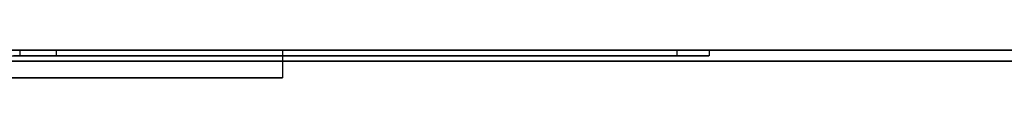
# Model space of a CAD drawing. Extents: x -3.09 to 3.09, y 0 to 2.31.
# Tile 36 of 177: x -2.492479 to -2.474581, y 2.2345 to 2.235. Entities that reach past the tile are written whole.
import ezdxf

# ---------------------------------------------------------------- set-up
doc = ezdxf.new("R2010")
doc.units = 0
doc.layers.get('0').update_dxf_attribs({"linetype": 'CONTINUOUS'})

# ---------------------------------------------------------------- blocks, each defined once
blk = doc.blocks.new('*U1')
at = {"extrusion": (0, 1, 0)}
for p, q in [((3.018, 2.235, -0.83), (-3.018, 2.235, -0.83)), ((-3.018, 2.235, 0.83), (3.018, 2.235, 0.83)), ((-2.798, 2.235, -0.725), (-1.678, 2.235, -0.725)), ((-1.678, 2.235, -0.365), (-2.798, 2.235, -0.365)), ((-2.487699, 2.235, -0.156768), (-2.538311, 2.235, -0.156768)), ((-2.527666, 2.235, -0.166237), (-2.487699, 2.235, -0.166237)), ((-2.480532, 2.235, -0.064458), (-2.492478, 2.235, -0.064458)), ((-2.492478, 2.2349, -0.064458), (-2.480532, 2.2349, -0.064458)), ((-2.491819, 2.235, -0.034923), (-2.479946, 2.235, -0.034923)), ((-2.479946, 2.2349, -0.034923), (-2.491819, 2.2349, -0.034923)), ((-2.487699, 2.235, -0.166237), (-2.487699, 2.235, -0.156768)), ((-1.678, 2.2348, -0.725), (-2.798, 2.2348, -0.725)), ((-2.798, 2.2348, -0.365), (-1.678, 2.2348, -0.365)), ((-2.538311, 2.2345, -0.156768), (-2.487699, 2.2345, -0.156768)), ((-2.487699, 2.2345, -0.166237), (-2.527666, 2.2345, -0.166237)), ((-2.487699, 2.2345, -0.156768), (-2.487699, 2.2345, -0.166237))]:
    blk.add_line(p, q, dxfattribs=at)
for p, q in [((3.018, 2.235, -0.83), (-3.018, 2.235, -0.83)), ((-2.798, 2.235, -0.725), (-1.678, 2.235, -0.725)), ((-2.527666, 2.235, -0.166237), (-2.487699, 2.235, -0.166237)), ((-2.492478, 2.235, -0.064458), (-2.492478, 2.2349, -0.064458)), ((-2.491819, 2.235, -0.034923), (-2.491819, 2.2349, -0.034923)), ((-2.491819, 2.235, -0.034923), (-2.479946, 2.235, -0.034923)), ((-2.491819, 2.235, -0.034923), (-2.491819, 2.2349, -0.034923)), ((-2.479946, 2.2349, -0.034923), (-2.491819, 2.2349, -0.034923)), ((-2.487699, 2.235, -0.166237), (-2.487699, 2.2345, -0.166237)), ((-2.480532, 2.235, -0.064458), (-2.480532, 2.2349, -0.064458)), ((-2.479946, 2.235, -0.034923), (-2.479946, 2.2349, -0.034923)), ((-2.479946, 2.235, -0.034923), (-2.479946, 2.2349, -0.034923)), ((-1.678, 2.2348, -0.725), (-2.798, 2.2348, -0.725)), ((-2.487699, 2.2345, -0.166237), (-2.527666, 2.2345, -0.166237))]:
    blk.add_line(p, q)
at = {"extrusion": (0, 0, -1)}
for p, q in [((-3.018, 2.235, 0.83), (3.018, 2.235, 0.83)), ((-1.678, 2.235, -0.365), (-2.798, 2.235, -0.365)), ((-2.487699, 2.235, -0.156768), (-2.538311, 2.235, -0.156768)), ((-2.480532, 2.235, -0.064458), (-2.492478, 2.235, -0.064458)), ((-2.492478, 2.235, -0.064458), (-2.492478, 2.2349, -0.064458)), ((-2.492478, 2.2349, -0.064458), (-2.480532, 2.2349, -0.064458)), ((-2.487699, 2.235, -0.156768), (-2.487699, 2.2345, -0.156768)), ((-2.480532, 2.235, -0.064458), (-2.480532, 2.2349, -0.064458)), ((-2.798, 2.2348, -0.365), (-1.678, 2.2348, -0.365)), ((-2.538311, 2.2345, -0.156768), (-2.487699, 2.2345, -0.156768))]:
    blk.add_line(p, q, dxfattribs=at)
at = {"extrusion": (-1, 0, 0)}
for p, q in [((-2.487699, 2.235, -0.166237), (-2.487699, 2.235, -0.156768)), ((-2.487699, 2.235, -0.166237), (-2.487699, 2.2345, -0.166237)), ((-2.487699, 2.235, -0.156768), (-2.487699, 2.2345, -0.156768)), ((-2.487699, 2.2345, -0.156768), (-2.487699, 2.2345, -0.166237))]:
    blk.add_line(p, q, dxfattribs=at)
for points in [[(-2.47995, 2.235, -0.034923), (-2.47996, 2.235, -0.034579), (-2.47998, 2.235, -0.034238), (-2.48001, 2.235, -0.033898), (-2.48003, 2.235, -0.033559), (-2.48006, 2.235, -0.033222), (-2.48008, 2.235, -0.032886), (-2.48012, 2.235, -0.032552), (-2.48015, 2.235, -0.032219), (-2.48018, 2.235, -0.031887), (-2.48022, 2.235, -0.031558), (-2.48026, 2.235, -0.031229), (-2.4803, 2.235, -0.030902), (-2.48034, 2.235, -0.030577), (-2.48039, 2.235, -0.030253), (-2.48044, 2.235, -0.02993), (-2.48049, 2.235, -0.029609), (-2.48054, 2.235, -0.029289), (-2.48059, 2.235, -0.028971), (-2.48065, 2.235, -0.028654), (-2.4807, 2.235, -0.028339), (-2.48076, 2.235, -0.028025), (-2.48083, 2.235, -0.027713), (-2.48089, 2.235, -0.027402), (-2.48096, 2.235, -0.027092), (-2.48103, 2.235, -0.026784), (-2.4811, 2.235, -0.026478), (-2.48117, 2.235, -0.026173), (-2.48124, 2.235, -0.025869), (-2.48132, 2.235, -0.025567), (-2.4814, 2.235, -0.025266), (-2.48148, 2.235, -0.024967), (-2.48156, 2.235, -0.02467), (-2.48165, 2.235, -0.024373), (-2.48174, 2.235, -0.024078), (-2.48183, 2.235, -0.023785), (-2.48192, 2.235, -0.023493), (-2.48201, 2.235, -0.023203), (-2.48211, 2.235, -0.022914), (-2.48221, 2.235, -0.022626), (-2.48231, 2.235, -0.02234), (-2.48241, 2.235, -0.022056), (-2.48251, 2.235, -0.021773), (-2.48262, 2.235, -0.021491), (-2.48273, 2.235, -0.021211), (-2.48284, 2.235, -0.020932), (-2.48295, 2.235, -0.020655), (-2.48306, 2.235, -0.020379), (-2.48318, 2.235, -0.020105), (-2.4833, 2.235, -0.019832), (-2.48342, 2.235, -0.01956), (-2.48354, 2.235, -0.01929), (-2.48367, 2.235, -0.019022), (-2.4838, 2.235, -0.018755), (-2.48393, 2.235, -0.018489), (-2.48406, 2.235, -0.018225), (-2.48419, 2.235, -0.017962), (-2.48433, 2.235, -0.017701), (-2.48447, 2.235, -0.017442), (-2.48461, 2.235, -0.017183), (-2.48475, 2.235, -0.016927), (-2.48489, 2.235, -0.016671), (-2.48504, 2.235, -0.016417), (-2.48519, 2.235, -0.016165), (-2.48534, 2.235, -0.015914), (-2.48549, 2.235, -0.015665), (-2.48565, 2.235, -0.015417), (-2.4858, 2.235, -0.01517), (-2.48596, 2.235, -0.014925), (-2.48612, 2.235, -0.014681), (-2.48629, 2.235, -0.014439), (-2.48645, 2.235, -0.014198), (-2.48662, 2.235, -0.013959), (-2.48679, 2.235, -0.013721), (-2.48696, 2.235, -0.013485), (-2.48713, 2.235, -0.01325), (-2.48731, 2.235, -0.013017), (-2.48749, 2.235, -0.012785), (-2.48767, 2.235, -0.012554), (-2.48785, 2.235, -0.012325), (-2.48803, 2.235, -0.012098), (-2.48822, 2.235, -0.011872), (-2.48841, 2.235, -0.011647), (-2.4886, 2.235, -0.011424), (-2.48879, 2.235, -0.011202), (-2.48899, 2.235, -0.010982), (-2.48918, 2.235, -0.010763), (-2.48938, 2.235, -0.010546), (-2.48958, 2.235, -0.01033), (-2.48979, 2.235, -0.010116), (-2.48999, 2.235, -0.009903), (-2.4902, 2.235, -0.009692), (-2.49041, 2.235, -0.009482), (-2.49062, 2.235, -0.009273), (-2.49083, 2.235, -0.009066), (-2.49105, 2.235, -0.00886), (-2.49127, 2.235, -0.008656), (-2.49149, 2.235, -0.008454), (-2.49171, 2.235, -0.008254), (-2.49193, 2.235, -0.008057), (-2.49215, 2.235, -0.007861), (-2.49238, 2.235, -0.007668), (-2.4926, 2.235, -0.007476)], [(-2.47995, 2.235, -0.034923), (-2.47996, 2.235, -0.034579), (-2.47998, 2.235, -0.034238), (-2.48001, 2.235, -0.033898), (-2.48003, 2.235, -0.033559), (-2.48006, 2.235, -0.033222), (-2.48008, 2.235, -0.032886), (-2.48012, 2.235, -0.032552), (-2.48015, 2.235, -0.032219), (-2.48018, 2.235, -0.031887), (-2.48022, 2.235, -0.031558), (-2.48026, 2.235, -0.031229), (-2.4803, 2.235, -0.030902), (-2.48034, 2.235, -0.030577), (-2.48039, 2.235, -0.030253), (-2.48044, 2.235, -0.02993), (-2.48049, 2.235, -0.029609), (-2.48054, 2.235, -0.029289), (-2.48059, 2.235, -0.028971), (-2.48065, 2.235, -0.028654), (-2.4807, 2.235, -0.028339), (-2.48076, 2.235, -0.028025), (-2.48083, 2.235, -0.027713), (-2.48089, 2.235, -0.027402), (-2.48096, 2.235, -0.027092), (-2.48103, 2.235, -0.026784), (-2.4811, 2.235, -0.026478), (-2.48117, 2.235, -0.026173), (-2.48124, 2.235, -0.025869), (-2.48132, 2.235, -0.025567), (-2.4814, 2.235, -0.025266), (-2.48148, 2.235, -0.024967), (-2.48156, 2.235, -0.02467), (-2.48165, 2.235, -0.024373), (-2.48174, 2.235, -0.024078), (-2.48183, 2.235, -0.023785), (-2.48192, 2.235, -0.023493), (-2.48201, 2.235, -0.023203), (-2.48211, 2.235, -0.022914), (-2.48221, 2.235, -0.022626), (-2.48231, 2.235, -0.02234), (-2.48241, 2.235, -0.022056), (-2.48251, 2.235, -0.021773), (-2.48262, 2.235, -0.021491), (-2.48273, 2.235, -0.021211), (-2.48284, 2.235, -0.020932), (-2.48295, 2.235, -0.020655), (-2.48306, 2.235, -0.020379), (-2.48318, 2.235, -0.020105), (-2.4833, 2.235, -0.019832), (-2.48342, 2.235, -0.01956), (-2.48354, 2.235, -0.01929), (-2.48367, 2.235, -0.019022), (-2.4838, 2.235, -0.018755), (-2.48393, 2.235, -0.018489), (-2.48406, 2.235, -0.018225), (-2.48419, 2.235, -0.017962), (-2.48433, 2.235, -0.017701), (-2.48447, 2.235, -0.017442), (-2.48461, 2.235, -0.017183), (-2.48475, 2.235, -0.016927), (-2.48489, 2.235, -0.016671), (-2.48504, 2.235, -0.016417), (-2.48519, 2.235, -0.016165), (-2.48534, 2.235, -0.015914), (-2.48549, 2.235, -0.015665), (-2.48565, 2.235, -0.015417), (-2.4858, 2.235, -0.01517), (-2.48596, 2.235, -0.014925), (-2.48612, 2.235, -0.014681), (-2.48629, 2.235, -0.014439), (-2.48645, 2.235, -0.014198), (-2.48662, 2.235, -0.013959), (-2.48679, 2.235, -0.013721), (-2.48696, 2.235, -0.013485), (-2.48713, 2.235, -0.01325), (-2.48731, 2.235, -0.013017), (-2.48749, 2.235, -0.012785), (-2.48767, 2.235, -0.012554), (-2.48785, 2.235, -0.012325), (-2.48803, 2.235, -0.012098), (-2.48822, 2.235, -0.011872), (-2.48841, 2.235, -0.011647), (-2.4886, 2.235, -0.011424), (-2.48879, 2.235, -0.011202), (-2.48899, 2.235, -0.010982), (-2.48918, 2.235, -0.010763), (-2.48938, 2.235, -0.010546), (-2.48958, 2.235, -0.01033), (-2.48979, 2.235, -0.010116), (-2.48999, 2.235, -0.009903), (-2.4902, 2.235, -0.009692), (-2.49041, 2.235, -0.009482), (-2.49062, 2.235, -0.009273), (-2.49083, 2.235, -0.009066), (-2.49105, 2.235, -0.00886), (-2.49127, 2.235, -0.008656), (-2.49149, 2.235, -0.008454), (-2.49171, 2.235, -0.008254), (-2.49193, 2.235, -0.008057), (-2.49215, 2.235, -0.007861), (-2.49238, 2.235, -0.007668), (-2.4926, 2.235, -0.007476)], [(-2.49266, 2.2349, -0.007426), (-2.49232, 2.2349, -0.007713), (-2.49199, 2.2349, -0.008006), (-2.49165, 2.2349, -0.008303), (-2.49132, 2.2349, -0.008605), (-2.491, 2.2349, -0.008912), (-2.49067, 2.2349, -0.009222), (-2.49035, 2.2349, -0.009536), (-2.49004, 2.2349, -0.009853), (-2.48973, 2.2349, -0.010173), (-2.48943, 2.2349, -0.010497), (-2.48913, 2.2349, -0.010824), (-2.48883, 2.2349, -0.011154), (-2.48854, 2.2349, -0.011487), (-2.48826, 2.2349, -0.011824), (-2.48798, 2.2349, -0.012164), (-2.4877, 2.2349, -0.012507), (-2.48743, 2.2349, -0.012854), (-2.48717, 2.2349, -0.013204), (-2.48691, 2.2349, -0.013558), (-2.48665, 2.2349, -0.013914), (-2.4864, 2.2349, -0.014274), (-2.48615, 2.2349, -0.014637), (-2.48591, 2.2349, -0.015004), (-2.48567, 2.2349, -0.015374), (-2.48544, 2.2349, -0.015747), (-2.48521, 2.2349, -0.016123), (-2.48499, 2.2349, -0.016503), (-2.48477, 2.2349, -0.016886), (-2.48456, 2.2349, -0.017273), (-2.48435, 2.2349, -0.017662), (-2.48414, 2.2349, -0.018055), (-2.48395, 2.2349, -0.018452), (-2.48375, 2.2349, -0.018851), (-2.48356, 2.2349, -0.019254), (-2.48338, 2.2349, -0.019661), (-2.4832, 2.2349, -0.02007), (-2.48302, 2.2349, -0.020483), (-2.48285, 2.2349, -0.020899), (-2.48268, 2.2349, -0.021319), (-2.48252, 2.2349, -0.021741), (-2.48237, 2.2349, -0.022167), (-2.48222, 2.2349, -0.022597), (-2.48207, 2.2349, -0.02303), (-2.48193, 2.2349, -0.023466), (-2.48179, 2.2349, -0.023905), (-2.48166, 2.2349, -0.024348), (-2.48153, 2.2349, -0.024794), (-2.48141, 2.2349, -0.025243), (-2.48129, 2.2349, -0.025695), (-2.48117, 2.2349, -0.026151), (-2.48107, 2.2349, -0.02661), (-2.48096, 2.2349, -0.027073), (-2.48086, 2.2349, -0.027539), (-2.48077, 2.2349, -0.028008), (-2.48068, 2.2349, -0.02848), (-2.48059, 2.2349, -0.028956), (-2.48051, 2.2349, -0.029435), (-2.48044, 2.2349, -0.029917), (-2.48037, 2.2349, -0.030403), (-2.4803, 2.2349, -0.030892), (-2.48024, 2.2349, -0.031384), (-2.48018, 2.2349, -0.03188), (-2.48013, 2.2349, -0.032379), (-2.48009, 2.2349, -0.032881), (-2.48004, 2.2349, -0.033386), (-2.48001, 2.2349, -0.033895), (-2.47997, 2.2349, -0.034407), (-2.47995, 2.2349, -0.034923)], [(-2.49266, 2.2349, -0.007426), (-2.49232, 2.2349, -0.007713), (-2.49199, 2.2349, -0.008006), (-2.49165, 2.2349, -0.008303), (-2.49132, 2.2349, -0.008605), (-2.491, 2.2349, -0.008912), (-2.49067, 2.2349, -0.009222), (-2.49035, 2.2349, -0.009536), (-2.49004, 2.2349, -0.009853), (-2.48973, 2.2349, -0.010173), (-2.48943, 2.2349, -0.010497), (-2.48913, 2.2349, -0.010824), (-2.48883, 2.2349, -0.011154), (-2.48854, 2.2349, -0.011487), (-2.48826, 2.2349, -0.011824), (-2.48798, 2.2349, -0.012164), (-2.4877, 2.2349, -0.012507), (-2.48743, 2.2349, -0.012854), (-2.48717, 2.2349, -0.013204), (-2.48691, 2.2349, -0.013558), (-2.48665, 2.2349, -0.013914), (-2.4864, 2.2349, -0.014274), (-2.48615, 2.2349, -0.014637), (-2.48591, 2.2349, -0.015004), (-2.48567, 2.2349, -0.015374), (-2.48544, 2.2349, -0.015747), (-2.48521, 2.2349, -0.016123), (-2.48499, 2.2349, -0.016503), (-2.48477, 2.2349, -0.016886), (-2.48456, 2.2349, -0.017273), (-2.48435, 2.2349, -0.017662), (-2.48414, 2.2349, -0.018055), (-2.48395, 2.2349, -0.018452), (-2.48375, 2.2349, -0.018851), (-2.48356, 2.2349, -0.019254), (-2.48338, 2.2349, -0.019661), (-2.4832, 2.2349, -0.02007), (-2.48302, 2.2349, -0.020483), (-2.48285, 2.2349, -0.020899), (-2.48268, 2.2349, -0.021319), (-2.48252, 2.2349, -0.021741), (-2.48237, 2.2349, -0.022167), (-2.48222, 2.2349, -0.022597), (-2.48207, 2.2349, -0.02303), (-2.48193, 2.2349, -0.023466), (-2.48179, 2.2349, -0.023905), (-2.48166, 2.2349, -0.024348), (-2.48153, 2.2349, -0.024794), (-2.48141, 2.2349, -0.025243), (-2.48129, 2.2349, -0.025695), (-2.48117, 2.2349, -0.026151), (-2.48107, 2.2349, -0.02661), (-2.48096, 2.2349, -0.027073), (-2.48086, 2.2349, -0.027539), (-2.48077, 2.2349, -0.028008), (-2.48068, 2.2349, -0.02848), (-2.48059, 2.2349, -0.028956), (-2.48051, 2.2349, -0.029435), (-2.48044, 2.2349, -0.029917), (-2.48037, 2.2349, -0.030403), (-2.4803, 2.2349, -0.030892), (-2.48024, 2.2349, -0.031384), (-2.48018, 2.2349, -0.03188), (-2.48013, 2.2349, -0.032379), (-2.48009, 2.2349, -0.032881), (-2.48004, 2.2349, -0.033386), (-2.48001, 2.2349, -0.033895), (-2.47997, 2.2349, -0.034407), (-2.47995, 2.2349, -0.034923)], [(-2.49249, 2.235, -0.029528), (-2.49244, 2.235, -0.029741), (-2.4924, 2.235, -0.029956), (-2.49236, 2.235, -0.030172), (-2.49232, 2.235, -0.030388), (-2.49228, 2.235, -0.030606), (-2.49224, 2.235, -0.030824), (-2.49221, 2.235, -0.031044), (-2.49217, 2.235, -0.031264), (-2.49214, 2.235, -0.031486), (-2.49211, 2.235, -0.031708), (-2.49208, 2.235, -0.031931), (-2.49205, 2.235, -0.032156), (-2.49202, 2.235, -0.032381), (-2.492, 2.235, -0.032607), (-2.49197, 2.235, -0.032834), (-2.49195, 2.235, -0.033063), (-2.49193, 2.235, -0.033292), (-2.49191, 2.235, -0.033522), (-2.49189, 2.235, -0.033753), (-2.49187, 2.235, -0.033985), (-2.49186, 2.235, -0.034218), (-2.49184, 2.235, -0.034452), (-2.49183, 2.235, -0.034687), (-2.49182, 2.235, -0.034923)], [(-2.49249, 2.235, -0.029528), (-2.49244, 2.235, -0.029741), (-2.4924, 2.235, -0.029956), (-2.49236, 2.235, -0.030172), (-2.49232, 2.235, -0.030388), (-2.49228, 2.235, -0.030606), (-2.49224, 2.235, -0.030824), (-2.49221, 2.235, -0.031044), (-2.49217, 2.235, -0.031264), (-2.49214, 2.235, -0.031486), (-2.49211, 2.235, -0.031708), (-2.49208, 2.235, -0.031931), (-2.49205, 2.235, -0.032156), (-2.49202, 2.235, -0.032381), (-2.492, 2.235, -0.032607), (-2.49197, 2.235, -0.032834), (-2.49195, 2.235, -0.033063), (-2.49193, 2.235, -0.033292), (-2.49191, 2.235, -0.033522), (-2.49189, 2.235, -0.033753), (-2.49187, 2.235, -0.033985), (-2.49186, 2.235, -0.034218), (-2.49184, 2.235, -0.034452), (-2.49183, 2.235, -0.034687), (-2.49182, 2.235, -0.034923)], [(-2.49182, 2.2349, -0.034923), (-2.49184, 2.2349, -0.034568), (-2.49186, 2.2349, -0.034216), (-2.49188, 2.2349, -0.033866), (-2.49191, 2.2349, -0.033518), (-2.49194, 2.2349, -0.033172), (-2.49197, 2.2349, -0.032829), (-2.49201, 2.2349, -0.032488), (-2.49205, 2.2349, -0.032149), (-2.4921, 2.2349, -0.031812), (-2.49214, 2.2349, -0.031477), (-2.49219, 2.2349, -0.031144), (-2.49225, 2.2349, -0.030814), (-2.4923, 2.2349, -0.030486), (-2.49236, 2.2349, -0.03016), (-2.49242, 2.2349, -0.029836), (-2.49249, 2.2349, -0.029514)], [(-2.49182, 2.2349, -0.034923), (-2.49184, 2.2349, -0.034568), (-2.49186, 2.2349, -0.034216), (-2.49188, 2.2349, -0.033866), (-2.49191, 2.2349, -0.033518), (-2.49194, 2.2349, -0.033172), (-2.49197, 2.2349, -0.032829), (-2.49201, 2.2349, -0.032488), (-2.49205, 2.2349, -0.032149), (-2.4921, 2.2349, -0.031812), (-2.49214, 2.2349, -0.031477), (-2.49219, 2.2349, -0.031144), (-2.49225, 2.2349, -0.030814), (-2.4923, 2.2349, -0.030486), (-2.49236, 2.2349, -0.03016), (-2.49242, 2.2349, -0.029836), (-2.49249, 2.2349, -0.029514)], [(-2.49254, 2.235, -0.086536), (-2.49233, 2.235, -0.086376), (-2.49213, 2.235, -0.086215), (-2.49192, 2.235, -0.086051), (-2.49172, 2.235, -0.085886), (-2.49151, 2.235, -0.08572), (-2.49131, 2.235, -0.085553), (-2.49112, 2.235, -0.085384), (-2.49092, 2.235, -0.085214), (-2.49072, 2.235, -0.085042), (-2.49053, 2.235, -0.08487), (-2.49034, 2.235, -0.084696), (-2.49015, 2.235, -0.084521), (-2.48996, 2.235, -0.084345), (-2.48977, 2.235, -0.084167), (-2.48959, 2.235, -0.083988), (-2.48941, 2.235, -0.083808), (-2.48923, 2.235, -0.083627), (-2.48905, 2.235, -0.083444), (-2.48887, 2.235, -0.08326), (-2.4887, 2.235, -0.083075), (-2.48852, 2.235, -0.082888), (-2.48835, 2.235, -0.082701), (-2.48818, 2.235, -0.082512), (-2.48801, 2.235, -0.082322), (-2.48785, 2.235, -0.08213), (-2.48768, 2.235, -0.081937), (-2.48752, 2.235, -0.081743), (-2.48736, 2.235, -0.081548), (-2.4872, 2.235, -0.081351), (-2.48704, 2.235, -0.081154), (-2.48689, 2.235, -0.080954), (-2.48673, 2.235, -0.080754), (-2.48658, 2.235, -0.080553), (-2.48643, 2.235, -0.08035), (-2.48628, 2.235, -0.080146), (-2.48613, 2.235, -0.07994), (-2.48599, 2.235, -0.079734), (-2.48585, 2.235, -0.079526), (-2.48571, 2.235, -0.079317), (-2.48557, 2.235, -0.079106), (-2.48543, 2.235, -0.078895), (-2.48529, 2.235, -0.078682), (-2.48516, 2.235, -0.078467), (-2.48503, 2.235, -0.078252), (-2.4849, 2.235, -0.078035), (-2.48477, 2.235, -0.077817), (-2.48464, 2.235, -0.077598), (-2.48452, 2.235, -0.077377), (-2.48439, 2.235, -0.077156), (-2.48427, 2.235, -0.076933), (-2.48415, 2.235, -0.076708), (-2.48404, 2.235, -0.076483), (-2.48392, 2.235, -0.076256), (-2.4838, 2.235, -0.076028), (-2.48369, 2.235, -0.075799), (-2.48358, 2.235, -0.075568), (-2.48347, 2.235, -0.075336), (-2.48337, 2.235, -0.075103), (-2.48326, 2.235, -0.074869), (-2.48316, 2.235, -0.074633), (-2.48306, 2.235, -0.074396), (-2.48296, 2.235, -0.074158), (-2.48286, 2.235, -0.073918), (-2.48276, 2.235, -0.073678), (-2.48267, 2.235, -0.073436), (-2.48258, 2.235, -0.073192), (-2.48249, 2.235, -0.072948), (-2.4824, 2.235, -0.072702), (-2.48231, 2.235, -0.072455), (-2.48222, 2.235, -0.072207), (-2.48214, 2.235, -0.071957), (-2.48206, 2.235, -0.071707), (-2.48198, 2.235, -0.071455), (-2.4819, 2.235, -0.071201), (-2.48182, 2.235, -0.070947), (-2.48175, 2.235, -0.070691), (-2.48168, 2.235, -0.070434), (-2.48161, 2.235, -0.070175), (-2.48154, 2.235, -0.069916), (-2.48147, 2.235, -0.069655), (-2.4814, 2.235, -0.069393), (-2.48134, 2.235, -0.069129), (-2.48128, 2.235, -0.068865), (-2.48122, 2.235, -0.068599), (-2.48116, 2.235, -0.068332), (-2.4811, 2.235, -0.068063), (-2.48105, 2.235, -0.067793), (-2.481, 2.235, -0.067522), (-2.48094, 2.235, -0.06725), (-2.48089, 2.235, -0.066977), (-2.48085, 2.235, -0.066702), (-2.4808, 2.235, -0.066426), (-2.48076, 2.235, -0.066149), (-2.48072, 2.235, -0.06587), (-2.48068, 2.235, -0.06559), (-2.48064, 2.235, -0.065309), (-2.4806, 2.235, -0.065027), (-2.48057, 2.235, -0.064743), (-2.48053, 2.235, -0.064458)], [(-2.49254, 2.235, -0.086536), (-2.49233, 2.235, -0.086376), (-2.49213, 2.235, -0.086215), (-2.49192, 2.235, -0.086051), (-2.49172, 2.235, -0.085886), (-2.49151, 2.235, -0.08572), (-2.49131, 2.235, -0.085553), (-2.49112, 2.235, -0.085384), (-2.49092, 2.235, -0.085214), (-2.49072, 2.235, -0.085042), (-2.49053, 2.235, -0.08487), (-2.49034, 2.235, -0.084696), (-2.49015, 2.235, -0.084521), (-2.48996, 2.235, -0.084345), (-2.48977, 2.235, -0.084167), (-2.48959, 2.235, -0.083988), (-2.48941, 2.235, -0.083808), (-2.48923, 2.235, -0.083627), (-2.48905, 2.235, -0.083444), (-2.48887, 2.235, -0.08326), (-2.4887, 2.235, -0.083075), (-2.48852, 2.235, -0.082888), (-2.48835, 2.235, -0.082701), (-2.48818, 2.235, -0.082512), (-2.48801, 2.235, -0.082322), (-2.48785, 2.235, -0.08213), (-2.48768, 2.235, -0.081937), (-2.48752, 2.235, -0.081743), (-2.48736, 2.235, -0.081548), (-2.4872, 2.235, -0.081351), (-2.48704, 2.235, -0.081154), (-2.48689, 2.235, -0.080954), (-2.48673, 2.235, -0.080754), (-2.48658, 2.235, -0.080553), (-2.48643, 2.235, -0.08035), (-2.48628, 2.235, -0.080146), (-2.48613, 2.235, -0.07994), (-2.48599, 2.235, -0.079734), (-2.48585, 2.235, -0.079526), (-2.48571, 2.235, -0.079317), (-2.48557, 2.235, -0.079106), (-2.48543, 2.235, -0.078895), (-2.48529, 2.235, -0.078682), (-2.48516, 2.235, -0.078467), (-2.48503, 2.235, -0.078252), (-2.4849, 2.235, -0.078035), (-2.48477, 2.235, -0.077817), (-2.48464, 2.235, -0.077598), (-2.48452, 2.235, -0.077377), (-2.48439, 2.235, -0.077156), (-2.48427, 2.235, -0.076933), (-2.48415, 2.235, -0.076708), (-2.48404, 2.235, -0.076483), (-2.48392, 2.235, -0.076256), (-2.4838, 2.235, -0.076028), (-2.48369, 2.235, -0.075799), (-2.48358, 2.235, -0.075568), (-2.48347, 2.235, -0.075336), (-2.48337, 2.235, -0.075103), (-2.48326, 2.235, -0.074869), (-2.48316, 2.235, -0.074633), (-2.48306, 2.235, -0.074396), (-2.48296, 2.235, -0.074158), (-2.48286, 2.235, -0.073918), (-2.48276, 2.235, -0.073678), (-2.48267, 2.235, -0.073436), (-2.48258, 2.235, -0.073192), (-2.48249, 2.235, -0.072948), (-2.4824, 2.235, -0.072702), (-2.48231, 2.235, -0.072455), (-2.48222, 2.235, -0.072207), (-2.48214, 2.235, -0.071957), (-2.48206, 2.235, -0.071707), (-2.48198, 2.235, -0.071455), (-2.4819, 2.235, -0.071201), (-2.48182, 2.235, -0.070947), (-2.48175, 2.235, -0.070691), (-2.48168, 2.235, -0.070434), (-2.48161, 2.235, -0.070175), (-2.48154, 2.235, -0.069916), (-2.48147, 2.235, -0.069655), (-2.4814, 2.235, -0.069393), (-2.48134, 2.235, -0.069129), (-2.48128, 2.235, -0.068865), (-2.48122, 2.235, -0.068599), (-2.48116, 2.235, -0.068332), (-2.4811, 2.235, -0.068063), (-2.48105, 2.235, -0.067793), (-2.481, 2.235, -0.067522), (-2.48094, 2.235, -0.06725), (-2.48089, 2.235, -0.066977), (-2.48085, 2.235, -0.066702), (-2.4808, 2.235, -0.066426), (-2.48076, 2.235, -0.066149), (-2.48072, 2.235, -0.06587), (-2.48068, 2.235, -0.06559), (-2.48064, 2.235, -0.065309), (-2.4806, 2.235, -0.065027), (-2.48057, 2.235, -0.064743), (-2.48053, 2.235, -0.064458)], [(-2.48053, 2.2349, -0.064458), (-2.48058, 2.2349, -0.064886), (-2.48064, 2.2349, -0.065311), (-2.4807, 2.2349, -0.065734), (-2.48076, 2.2349, -0.066153), (-2.48083, 2.2349, -0.06657), (-2.4809, 2.2349, -0.066983), (-2.48097, 2.2349, -0.067394), (-2.48105, 2.2349, -0.067802), (-2.48113, 2.2349, -0.068207), (-2.48122, 2.2349, -0.068609), (-2.48131, 2.2349, -0.069009), (-2.48141, 2.2349, -0.069405), (-2.48151, 2.2349, -0.069799), (-2.48161, 2.2349, -0.07019), (-2.48172, 2.2349, -0.070578), (-2.48183, 2.2349, -0.070963), (-2.48194, 2.2349, -0.071345), (-2.48206, 2.2349, -0.071724), (-2.48219, 2.2349, -0.072101), (-2.48232, 2.2349, -0.072475), (-2.48245, 2.2349, -0.072846), (-2.48258, 2.2349, -0.073214), (-2.48272, 2.2349, -0.073579), (-2.48287, 2.2349, -0.073941), (-2.48302, 2.2349, -0.074301), (-2.48317, 2.2349, -0.074657), (-2.48332, 2.2349, -0.075011), (-2.48349, 2.2349, -0.075362), (-2.48365, 2.2349, -0.07571), (-2.48382, 2.2349, -0.076055), (-2.48399, 2.2349, -0.076397), (-2.48417, 2.2349, -0.076737), (-2.48435, 2.2349, -0.077073), (-2.48453, 2.2349, -0.077407), (-2.48472, 2.2349, -0.077738), (-2.48492, 2.2349, -0.078066), (-2.48511, 2.2349, -0.078391), (-2.48531, 2.2349, -0.078714), (-2.48552, 2.2349, -0.079033), (-2.48573, 2.2349, -0.07935), (-2.48594, 2.2349, -0.079663), (-2.48616, 2.2349, -0.079974), (-2.48638, 2.2349, -0.080282), (-2.48661, 2.2349, -0.080588), (-2.48684, 2.2349, -0.08089), (-2.48707, 2.2349, -0.081189), (-2.48731, 2.2349, -0.081486), (-2.48755, 2.2349, -0.08178), (-2.48779, 2.2349, -0.082071), (-2.48804, 2.2349, -0.082359), (-2.4883, 2.2349, -0.082644), (-2.48856, 2.2349, -0.082927), (-2.48882, 2.2349, -0.083206), (-2.48909, 2.2349, -0.083483), (-2.48936, 2.2349, -0.083757), (-2.48963, 2.2349, -0.084028), (-2.48991, 2.2349, -0.084296), (-2.49019, 2.2349, -0.084561), (-2.49048, 2.2349, -0.084823), (-2.49077, 2.2349, -0.085083), (-2.49106, 2.2349, -0.08534), (-2.49136, 2.2349, -0.085594), (-2.49167, 2.2349, -0.085845), (-2.49197, 2.2349, -0.086093), (-2.49228, 2.2349, -0.086337), (-2.49259, 2.2349, -0.086577)], [(-2.48053, 2.2349, -0.064458), (-2.48058, 2.2349, -0.064886), (-2.48064, 2.2349, -0.065311), (-2.4807, 2.2349, -0.065734), (-2.48076, 2.2349, -0.066153), (-2.48083, 2.2349, -0.06657), (-2.4809, 2.2349, -0.066983), (-2.48097, 2.2349, -0.067394), (-2.48105, 2.2349, -0.067802), (-2.48113, 2.2349, -0.068207), (-2.48122, 2.2349, -0.068609), (-2.48131, 2.2349, -0.069009), (-2.48141, 2.2349, -0.069405), (-2.48151, 2.2349, -0.069799), (-2.48161, 2.2349, -0.07019), (-2.48172, 2.2349, -0.070578), (-2.48183, 2.2349, -0.070963), (-2.48194, 2.2349, -0.071345), (-2.48206, 2.2349, -0.071724), (-2.48219, 2.2349, -0.072101), (-2.48232, 2.2349, -0.072475), (-2.48245, 2.2349, -0.072846), (-2.48258, 2.2349, -0.073214), (-2.48272, 2.2349, -0.073579), (-2.48287, 2.2349, -0.073941), (-2.48302, 2.2349, -0.074301), (-2.48317, 2.2349, -0.074657), (-2.48332, 2.2349, -0.075011), (-2.48349, 2.2349, -0.075362), (-2.48365, 2.2349, -0.07571), (-2.48382, 2.2349, -0.076055), (-2.48399, 2.2349, -0.076397), (-2.48417, 2.2349, -0.076737), (-2.48435, 2.2349, -0.077073), (-2.48453, 2.2349, -0.077407), (-2.48472, 2.2349, -0.077738), (-2.48492, 2.2349, -0.078066), (-2.48511, 2.2349, -0.078391), (-2.48531, 2.2349, -0.078714), (-2.48552, 2.2349, -0.079033), (-2.48573, 2.2349, -0.07935), (-2.48594, 2.2349, -0.079663), (-2.48616, 2.2349, -0.079974), (-2.48638, 2.2349, -0.080282), (-2.48661, 2.2349, -0.080588), (-2.48684, 2.2349, -0.08089), (-2.48707, 2.2349, -0.081189), (-2.48731, 2.2349, -0.081486), (-2.48755, 2.2349, -0.08178), (-2.48779, 2.2349, -0.082071), (-2.48804, 2.2349, -0.082359), (-2.4883, 2.2349, -0.082644), (-2.48856, 2.2349, -0.082927), (-2.48882, 2.2349, -0.083206), (-2.48909, 2.2349, -0.083483), (-2.48936, 2.2349, -0.083757), (-2.48963, 2.2349, -0.084028), (-2.48991, 2.2349, -0.084296), (-2.49019, 2.2349, -0.084561), (-2.49048, 2.2349, -0.084823), (-2.49077, 2.2349, -0.085083), (-2.49106, 2.2349, -0.08534), (-2.49136, 2.2349, -0.085594), (-2.49167, 2.2349, -0.085845), (-2.49197, 2.2349, -0.086093), (-2.49228, 2.2349, -0.086337), (-2.49259, 2.2349, -0.086577)]]:
    blk.add_polyline3d(points)

msp = doc.modelspace()

# ---------------------------------------------------------------- block references
msp.add_blockref('*U1', (0, 0))

doc.saveas('drawing.dxf')
